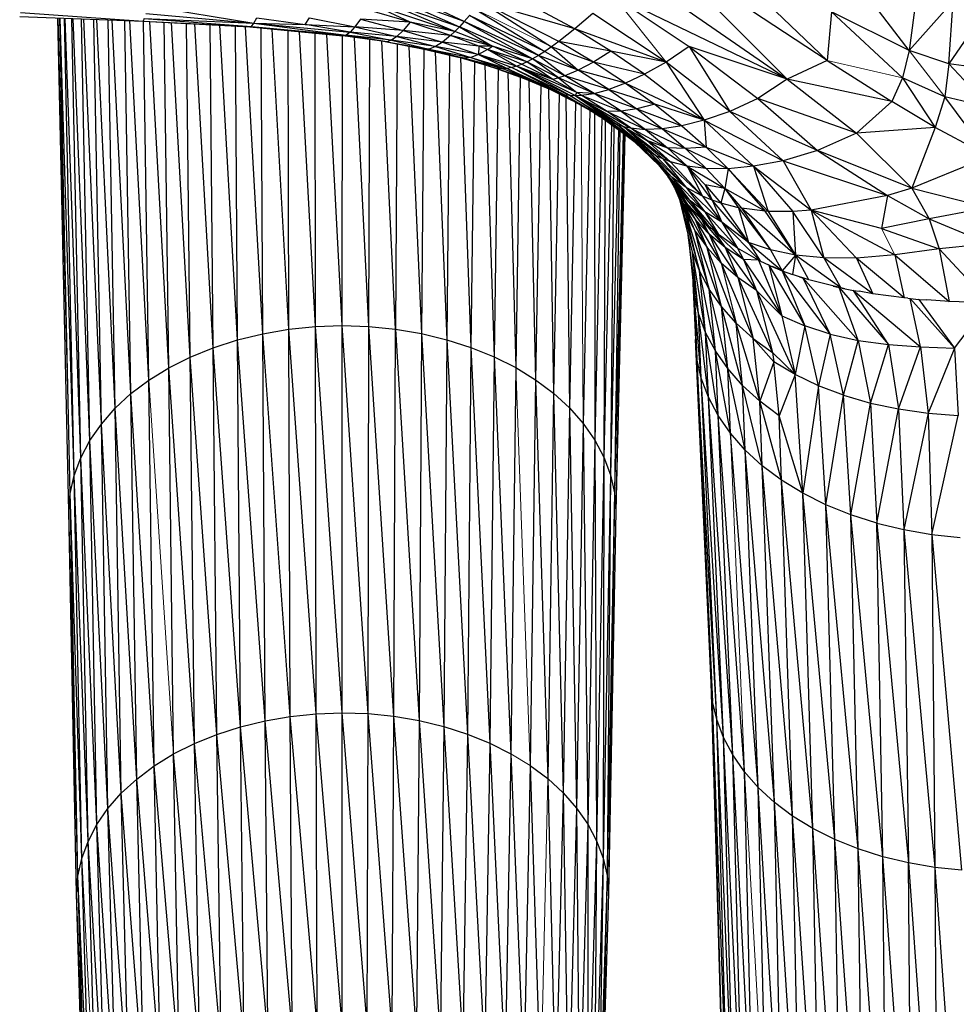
# Paper-space layout '_Back' of a CAD drawing. Header units: millimetres. Extents: x -1300 to 0, y 0 to 650.
# Tile 28 of 94: x -1013 to -961, y 462 to 516. Entities that reach past the tile are written whole.
import ezdxf

# ---------------------------------------------------------------- set-up
doc = ezdxf.new("R2010")
doc.units = ezdxf.units.MM

psp = doc.layouts.new('_Back')

# ---------------------------------------------------------------- linework, layer by layer
at = {"color": 7, "linetype": 'Continuous', "lineweight": 25}
for p, q in [((-976.389, 521.634), (-968.243, 513.867)), ((-968.243, 513.867), (-977.663, 520.059)), ((-977.663, 520.059), (-970.464, 512.827)), ((-963.729, 514.424), (-967.279, 519.081)), ((-978.903, 518.675), (-970.464, 512.827)), ((-988.286, 516.021), (-993.074, 517.739)), ((-993.074, 517.739), (-988.557, 515.731)), ((-988.286, 516.021), (-992.841, 518.157)), ((-982.184, 515.612), (-986.61, 517.998)), ((-993.288, 517.355), (-988.557, 515.731)), ((-988.81, 515.473), (-993.288, 517.355)), ((-982.184, 515.612), (-987.355, 517.097)), ((-987.355, 517.097), (-983.463, 514.625)), ((-983.064, 514.917), (-987.355, 517.097)), ((-970.464, 512.827), (-980.085, 517.48)), ((-980.085, 517.48), (-975.863, 514.639)), ((-963.299, 517.577), (-963.729, 514.424)), ((-961.297, 517.135), (-963.729, 514.424)), ((-961.526, 513.677), (-961.297, 517.135)), ((-1005.745, 516.881), (-999.903, 515.917)), ((-991.271, 515.987), (-993.675, 516.686)), ((-993.488, 517.004), (-988.81, 515.473)), ((-991.271, 515.987), (-993.488, 517.004)), ((-987.688, 516.703), (-983.836, 514.367)), ((-968.014, 516.55), (-968.243, 513.867)), ((-963.729, 514.424), (-968.014, 516.55)), ((-968.014, 516.55), (-964.088, 512.908)), ((-959.291, 516.975), (-961.526, 513.677)), ((-1012.831, 516.299), (-1006.019, 516.045)), ((-1012.786, 516.508), (-1006.019, 516.045)), ((-1010.11, 488.953), (-1010.716, 516.194)), ((-1010.036, 489.957), (-1010.614, 516.192)), ((-1009.815, 490.952), (-1010.596, 516.191)), ((-1009.815, 490.952), (-1010.359, 516.185)), ((-1009.452, 491.929), (-1010.316, 516.184)), ((-1009.452, 491.929), (-1009.959, 516.174)), ((-1008.952, 492.878), (-1009.88, 516.172)), ((-1008.952, 492.878), (-1009.419, 516.159)), ((-1008.322, 493.79), (-1009.297, 516.156)), ((-1008.322, 493.79), (-1008.746, 516.141)), ((-1007.566, 494.657), (-1008.575, 516.136)), ((-1007.566, 494.657), (-1007.947, 516.117)), ((-1006.691, 495.468), (-1007.72, 516.108)), ((-1006.691, 495.468), (-1007.027, 516.082)), ((-1005.701, 496.215), (-1006.742, 516.072)), ((-1005.952, 516.175), (-1006.019, 516.045)), ((-1006.019, 516.045), (-1000.033, 515.748)), ((-1006.019, 516.045), (-1000.128, 515.718)), ((-1005.701, 496.215), (-1005.994, 516.043)), ((-1005.952, 516.175), (-999.903, 515.917)), ((-1005.952, 516.175), (-1000.033, 515.748)), ((-1005.86, 516.454), (-999.903, 515.917)), ((-1004.605, 496.889), (-1005.647, 516.024)), ((-999.903, 515.917), (-999.739, 516.225)), ((-999.739, 516.225), (-997.062, 515.844)), ((-997.062, 515.844), (-996.833, 516.214)), ((-996.833, 516.214), (-994.325, 515.723)), ((-994.02, 516.142), (-994.325, 515.723)), ((-991.271, 515.987), (-994.02, 516.142)), ((-994.02, 516.142), (-991.664, 515.53)), ((-991.271, 515.987), (-991.664, 515.53)), ((-988.81, 515.473), (-991.271, 515.987)), ((-989.05, 515.246), (-991.271, 515.987)), ((-988.286, 516.021), (-988.557, 515.731)), ((-987.998, 516.345), (-988.286, 516.021)), ((-984.187, 514.143), (-988.286, 516.021)), ((-984.517, 513.95), (-988.286, 516.021)), ((-983.836, 514.367), (-987.998, 516.345)), ((-984.187, 514.143), (-987.998, 516.345)), ((-981.186, 516.462), (-982.184, 515.612)), ((-977.143, 513.774), (-981.186, 516.462)), ((-1004.605, 496.889), (-1004.854, 515.98)), ((-1003.414, 497.486), (-1004.446, 515.958)), ((-1003.414, 497.486), (-1003.62, 515.912)), ((-1002.141, 498.002), (-1003.155, 515.886)), ((-1002.141, 498.002), (-1002.306, 515.839)), ((-1000.8, 498.433), (-1001.789, 515.81)), ((-1000.8, 498.433), (-1000.925, 515.762)), ((-999.405, 498.775), (-1000.364, 515.731)), ((-1000.128, 515.718), (-1000.033, 515.748)), ((-1000.128, 515.718), (-994.984, 515.219)), ((-1000.033, 515.748), (-999.903, 515.917)), ((-1000.033, 515.748), (-994.809, 515.26)), ((-1000.033, 515.748), (-994.984, 515.219)), ((-999.903, 515.917), (-997.062, 515.844)), ((-999.903, 515.917), (-994.589, 515.429)), ((-999.903, 515.917), (-994.809, 515.26)), ((-999.405, 498.775), (-999.491, 515.656)), ((-997.97, 499.025), (-998.892, 515.598)), ((-997.97, 499.025), (-998.017, 515.513)), ((-996.507, 499.178), (-997.389, 515.453)), ((-997.062, 515.844), (-994.325, 515.723)), ((-994.589, 515.429), (-997.062, 515.844)), ((-994.325, 515.723), (-994.589, 515.429)), ((-991.664, 515.53), (-994.325, 515.723)), ((-994.325, 515.723), (-992.011, 515.195)), ((-991.664, 515.53), (-992.011, 515.195)), ((-989.05, 515.246), (-991.664, 515.53)), ((-991.664, 515.53), (-989.492, 514.88)), ((-988.81, 515.473), (-989.05, 515.246)), ((-988.557, 515.731), (-988.81, 515.473)), ((-986.736, 514.648), (-988.81, 515.473)), ((-984.517, 513.95), (-988.557, 515.731)), ((-988.557, 515.731), (-986.736, 514.648)), ((-982.184, 515.612), (-983.064, 514.917)), ((-977.143, 513.774), (-982.184, 515.612)), ((-980.188, 514.374), (-982.184, 515.612)), ((-996.507, 499.178), (-996.518, 515.368)), ((-995.03, 499.23), (-995.87, 515.305)), ((-995.03, 499.23), (-995.006, 515.222)), ((-994.809, 515.26), (-994.984, 515.219)), ((-992.562, 514.887), (-994.984, 515.219)), ((-994.589, 515.429), (-994.809, 515.26)), ((-992.312, 514.98), (-994.809, 515.26)), ((-992.562, 514.887), (-994.809, 515.26)), ((-992.011, 515.195), (-994.589, 515.429)), ((-994.589, 515.429), (-992.312, 514.98)), ((-993.554, 499.18), (-994.349, 515.132)), ((-993.554, 499.18), (-993.494, 515.015)), ((-992.09, 499.03), (-992.838, 514.925)), ((-990.502, 514.483), (-992.742, 514.912)), ((-992.312, 514.98), (-992.562, 514.887)), ((-992.011, 515.195), (-992.312, 514.98)), ((-989.883, 514.631), (-992.312, 514.98)), ((-992.312, 514.98), (-990.22, 514.499)), ((-989.492, 514.88), (-992.011, 515.195)), ((-992.011, 515.195), (-989.883, 514.631)), ((-989.05, 515.246), (-989.492, 514.88)), ((-986.736, 514.648), (-989.05, 515.246)), ((-987.49, 514.663), (-989.05, 515.246)), ((-983.064, 514.917), (-983.463, 514.625)), ((-980.188, 514.374), (-983.064, 514.917)), ((-981.15, 513.781), (-983.064, 514.917)), ((-992.562, 514.887), (-990.22, 514.499)), ((-992.562, 514.887), (-990.502, 514.483)), ((-991.997, 514.769), (-992.09, 499.03)), ((-991.348, 514.645), (-990.654, 498.783)), ((-990.527, 514.488), (-990.654, 498.783)), ((-990.22, 514.499), (-990.502, 514.483)), ((-988.306, 513.986), (-990.502, 514.483)), ((-990.502, 514.483), (-988.62, 514.049)), ((-989.883, 514.631), (-990.22, 514.499)), ((-990.22, 514.499), (-987.93, 514.034)), ((-990.22, 514.499), (-988.306, 513.986)), ((-989.492, 514.88), (-989.883, 514.631)), ((-987.494, 514.194), (-989.883, 514.631)), ((-989.883, 514.631), (-987.93, 514.034)), ((-987.49, 514.663), (-989.492, 514.88)), ((-989.492, 514.88), (-987.494, 514.194)), ((-987.49, 514.663), (-987.494, 514.194)), ((-987.003, 514.468), (-987.494, 514.194)), ((-986.736, 514.648), (-987.49, 514.663)), ((-987.003, 514.468), (-987.49, 514.663)), ((-987.003, 514.468), (-986.736, 514.648)), ((-984.828, 513.789), (-987.003, 514.468)), ((-985.401, 513.552), (-987.003, 514.468)), ((-985.122, 513.656), (-987.003, 514.468)), ((-984.517, 513.95), (-986.736, 514.648)), ((-984.828, 513.789), (-986.736, 514.648)), ((-983.836, 514.367), (-984.187, 514.143)), ((-983.463, 514.625), (-983.836, 514.367)), ((-983.836, 514.367), (-981.994, 513.33)), ((-981.15, 513.781), (-983.463, 514.625)), ((-983.463, 514.625), (-981.994, 513.33)), ((-980.188, 514.374), (-981.15, 513.781)), ((-977.143, 513.774), (-980.188, 514.374)), ((-978.332, 513.117), (-980.188, 514.374)), ((-975.863, 514.639), (-977.143, 513.774)), ((-970.464, 512.827), (-975.863, 514.639)), ((-975.863, 514.639), (-973.629, 511.047)), ((-975.863, 514.639), (-972.074, 511.766)), ((-963.729, 514.424), (-964.088, 512.908)), ((-961.526, 513.677), (-963.729, 514.424)), ((-989.896, 514.343), (-989.257, 498.443)), ((-989.098, 514.159), (-989.257, 498.443)), ((-988.306, 513.986), (-988.62, 514.049)), ((-986.56, 513.442), (-988.62, 514.049)), ((-988.494, 514.012), (-987.915, 498.015)), ((-987.93, 514.034), (-988.306, 513.986)), ((-986.145, 513.405), (-988.306, 513.986)), ((-988.306, 513.986), (-986.56, 513.442)), ((-987.494, 514.194), (-987.93, 514.034)), ((-987.93, 514.034), (-985.912, 513.427)), ((-987.93, 514.034), (-986.145, 513.405)), ((-985.401, 513.552), (-987.494, 514.194)), ((-987.494, 514.194), (-985.912, 513.427)), ((-987.494, 514.194), (-985.664, 513.476)), ((-984.828, 513.789), (-984.517, 513.95)), ((-984.187, 514.143), (-984.517, 513.95)), ((-982.738, 513.012), (-984.517, 513.95)), ((-983.078, 512.899), (-984.517, 513.95)), ((-981.994, 513.33), (-984.187, 514.143)), ((-982.738, 513.012), (-984.187, 514.143)), ((-968.243, 513.867), (-970.464, 512.827)), ((-968.243, 513.867), (-964.675, 511.592)), ((-987.724, 513.785), (-987.915, 498.015)), ((-987.154, 513.617), (-986.641, 497.501)), ((-986.418, 513.391), (-986.641, 497.501)), ((-986.145, 513.405), (-986.56, 513.442)), ((-984.518, 512.746), (-986.56, 513.442)), ((-986.56, 513.442), (-984.972, 512.868)), ((-985.912, 513.427), (-986.145, 513.405)), ((-984.518, 512.746), (-986.145, 513.405)), ((-985.664, 513.476), (-985.912, 513.427)), ((-985.912, 513.427), (-982.766, 511.992)), ((-985.912, 513.427), (-984.518, 512.746)), ((-985.401, 513.552), (-985.664, 513.476)), ((-985.664, 513.476), (-982.472, 511.951)), ((-985.664, 513.476), (-982.766, 511.992)), ((-985.401, 513.552), (-985.122, 513.656)), ((-983.4, 512.814), (-985.401, 513.552)), ((-982.472, 511.951), (-985.401, 513.552)), ((-982.079, 512.092), (-985.401, 513.552)), ((-982.159, 511.935), (-985.401, 513.552)), ((-985.122, 513.656), (-984.828, 513.789)), ((-983.4, 512.814), (-985.122, 513.656)), ((-983.078, 512.899), (-984.828, 513.789)), ((-983.4, 512.814), (-984.828, 513.789)), ((-981.994, 513.33), (-982.738, 513.012)), ((-981.15, 513.781), (-981.994, 513.33)), ((-979.383, 512.622), (-981.994, 513.33)), ((-980.303, 512.27), (-981.994, 513.33)), ((-978.332, 513.117), (-981.15, 513.781)), ((-979.383, 512.622), (-981.15, 513.781)), ((-977.143, 513.774), (-978.332, 513.117)), ((-973.629, 511.047), (-977.143, 513.774)), ((-977.143, 513.774), (-975.042, 510.569)), ((-961.526, 513.677), (-961.756, 511.858)), ((-959.299, 513.378), (-961.526, 513.677)), ((-959.304, 511.281), (-961.526, 513.677)), ((-985.889, 513.2), (-985.447, 496.906)), ((-985.194, 512.948), (-985.447, 496.906)), ((-984.518, 512.746), (-984.972, 512.868)), ((-983.041, 512.058), (-984.972, 512.868)), ((-984.972, 512.868), (-983.533, 512.264)), ((-984.714, 512.76), (-984.348, 496.234)), ((-984.518, 512.746), (-982.766, 511.992)), ((-983.041, 512.058), (-984.518, 512.746)), ((-983.078, 512.899), (-983.4, 512.814)), ((-982.079, 512.092), (-983.4, 512.814)), ((-982.738, 513.012), (-983.078, 512.899)), ((-981.111, 512.049), (-983.078, 512.899)), ((-983.078, 512.899), (-982.079, 512.092)), ((-980.303, 512.27), (-982.738, 513.012)), ((-981.111, 512.049), (-982.738, 513.012)), ((-978.332, 513.117), (-979.383, 512.622)), ((-978.332, 513.117), (-975.042, 510.569)), ((-970.464, 512.827), (-972.074, 511.766)), ((-964.675, 511.592), (-970.464, 512.827)), ((-970.464, 512.827), (-966.636, 509.86)), ((-964.088, 512.908), (-964.675, 511.592)), ((-961.756, 511.858), (-964.088, 512.908)), ((-964.088, 512.908), (-962.28, 510.161)), ((-984.065, 512.487), (-984.348, 496.234)), ((-983.641, 512.309), (-983.356, 495.488)), ((-983.041, 512.058), (-983.533, 512.264)), ((-983.533, 512.264), (-982.324, 511.655)), ((-981.111, 512.049), (-980.303, 512.27)), ((-979.383, 512.622), (-980.303, 512.27)), ((-980.303, 512.27), (-977.76, 511.446)), ((-980.303, 512.27), (-978.755, 511.19)), ((-979.383, 512.622), (-975.042, 510.569)), ((-979.383, 512.622), (-977.76, 511.446)), ((-983.044, 512.018), (-983.356, 495.488)), ((-982.766, 511.992), (-983.041, 512.058)), ((-980.185, 510.452), (-983.041, 512.058)), ((-982.766, 511.992), (-982.472, 511.951)), ((-982.766, 511.992), (-980.185, 510.452)), ((-982.677, 511.833), (-982.478, 494.679)), ((-982.472, 511.951), (-982.159, 511.935)), ((-982.472, 511.951), (-979.847, 510.325)), ((-980.185, 510.452), (-982.472, 511.951)), ((-982.079, 512.092), (-982.159, 511.935)), ((-982.159, 511.935), (-981.828, 511.946)), ((-982.159, 511.935), (-980.4, 511.054)), ((-982.159, 511.935), (-979.107, 510.143)), ((-982.159, 511.935), (-979.847, 510.325)), ((-982.159, 511.935), (-979.487, 510.222)), ((-981.111, 512.049), (-982.079, 512.092)), ((-981.828, 511.946), (-982.079, 512.092)), ((-981.828, 511.946), (-981.111, 512.049)), ((-981.828, 511.946), (-979.627, 511.064)), ((-980.4, 511.054), (-981.828, 511.946)), ((-978.755, 511.19), (-981.111, 512.049)), ((-979.627, 511.064), (-981.111, 512.049)), ((-972.074, 511.766), (-973.629, 511.047)), ((-966.636, 509.86), (-972.074, 511.766)), ((-972.074, 511.766), (-968.786, 508.898)), ((-961.756, 511.858), (-962.28, 510.161)), ((-959.304, 511.281), (-961.756, 511.858)), ((-959.309, 508.558), (-961.756, 511.858)), ((-982.138, 511.55), (-982.478, 494.679)), ((-981.352, 511.106), (-981.719, 493.814)), ((-980.796, 510.776), (-981.407, 511.139)), ((-978.755, 511.19), (-979.627, 511.064)), ((-977.76, 511.446), (-978.755, 511.19)), ((-978.755, 511.19), (-976.277, 510.261)), ((-978.755, 511.19), (-977.347, 510.097)), ((-975.042, 510.569), (-977.76, 511.446)), ((-977.76, 511.446), (-976.277, 510.261)), ((-964.675, 511.592), (-966.636, 509.86)), ((-962.28, 510.161), (-964.675, 511.592)), ((-981.119, 510.977), (-980.796, 510.776)), ((-981.103, 510.959), (-981.085, 492.902)), ((-980.691, 510.699), (-981.085, 492.902)), ((-981.023, 510.923), (-980.502, 510.603)), ((-980.502, 510.603), (-980.796, 510.776)), ((-978.785, 509.301), (-980.796, 510.776)), ((-980.502, 510.56), (-980.582, 491.954)), ((-980.185, 510.452), (-980.502, 510.603)), ((-980.502, 510.603), (-978.456, 509.053)), ((-980.502, 510.603), (-978.785, 509.301)), ((-979.627, 511.064), (-980.4, 511.054)), ((-980.4, 511.054), (-978.281, 510.063)), ((-979.107, 510.143), (-980.4, 511.054)), ((-979.627, 511.064), (-977.347, 510.097)), ((-979.627, 511.064), (-978.281, 510.063)), ((-975.042, 510.569), (-976.277, 510.261)), ((-973.629, 511.047), (-975.042, 510.569)), ((-975.042, 510.569), (-970.685, 508.331)), ((-975.042, 510.569), (-974.93, 509.072)), ((-975.042, 510.569), (-972.315, 508.022)), ((-968.786, 508.898), (-973.629, 511.047)), ((-973.629, 511.047), (-970.685, 508.331)), ((-980.162, 510.311), (-980.582, 491.954)), ((-980.03, 510.214), (-980.215, 490.978)), ((-979.77, 510.023), (-980.215, 490.978)), ((-979.847, 510.325), (-980.185, 510.452)), ((-978.102, 508.826), (-980.185, 510.452)), ((-980.185, 510.452), (-978.456, 509.053)), ((-979.847, 510.325), (-979.487, 510.222)), ((-977.724, 508.62), (-979.847, 510.325)), ((-979.847, 510.325), (-978.102, 508.826)), ((-979.487, 510.222), (-979.107, 510.143)), ((-979.487, 510.222), (-978.233, 509.458)), ((-977.724, 508.62), (-979.487, 510.222)), ((-977.321, 508.437), (-979.487, 510.222)), ((-979.487, 510.222), (-976.896, 508.276)), ((-979.107, 510.143), (-978.281, 510.063)), ((-979.107, 510.143), (-977.065, 509.05)), ((-978.233, 509.458), (-979.107, 510.143)), ((-977.347, 510.097), (-978.281, 510.063)), ((-978.281, 510.063), (-976.072, 508.997)), ((-978.281, 510.063), (-977.065, 509.05)), ((-976.277, 510.261), (-977.347, 510.097)), ((-977.347, 510.097), (-974.93, 509.072)), ((-977.347, 510.097), (-976.072, 508.997)), ((-976.277, 510.261), (-974.93, 509.072)), ((-962.28, 510.161), (-966.636, 509.86)), ((-962.28, 510.161), (-963.571, 506.814)), ((-959.309, 508.558), (-962.28, 510.161)), ((-979.692, 509.966), (-979.99, 489.984)), ((-979.52, 509.84), (-979.99, 489.984)), ((-979.491, 509.819), (-979.912, 488.98)), ((-979.419, 509.766), (-979.912, 488.98)), ((-978.233, 509.458), (-977.065, 509.05)), ((-975.972, 508.029), (-978.233, 509.458)), ((-976.896, 508.276), (-978.233, 509.458)), ((-966.636, 509.86), (-968.786, 508.898)), ((-966.636, 509.86), (-963.571, 506.814)), ((-978.892, 509.379), (-977.524, 508.065)), ((-978.456, 509.053), (-978.785, 509.301)), ((-976.834, 507.423), (-978.785, 509.301)), ((-978.785, 509.301), (-977.524, 508.065)), ((-978.102, 508.826), (-978.456, 509.053)), ((-978.456, 509.053), (-976.834, 507.423)), ((-976.072, 508.997), (-977.065, 509.05)), ((-977.065, 509.05), (-974.923, 507.894)), ((-977.065, 509.05), (-975.972, 508.029)), ((-974.93, 509.072), (-976.072, 508.997)), ((-976.072, 508.997), (-973.715, 507.886)), ((-976.072, 508.997), (-974.923, 507.894)), ((-974.93, 509.072), (-972.315, 508.022)), ((-974.93, 509.072), (-973.715, 507.886)), ((-977.724, 508.62), (-978.102, 508.826)), ((-976.035, 506.857), (-978.102, 508.826)), ((-978.102, 508.826), (-976.834, 507.423)), ((-977.321, 508.437), (-977.724, 508.62)), ((-977.724, 508.62), (-976.035, 506.857)), ((-976.896, 508.276), (-977.321, 508.437)), ((-975.133, 506.375), (-977.321, 508.437)), ((-977.321, 508.437), (-976.035, 506.857)), ((-968.786, 508.898), (-970.685, 508.331)), ((-963.571, 506.814), (-968.786, 508.898)), ((-968.786, 508.898), (-964.917, 506.404)), ((-959.309, 508.558), (-963.571, 506.814)), ((-977.561, 508.1), (-976.576, 506.867)), ((-976.834, 507.423), (-977.524, 508.065)), ((-977.524, 508.065), (-975.851, 506.148)), ((-977.524, 508.065), (-976.576, 506.867)), ((-975.972, 508.029), (-976.896, 508.276)), ((-976.896, 508.276), (-975.133, 506.375)), ((-974.923, 507.894), (-975.972, 508.029)), ((-975.972, 508.029), (-973.895, 506.794)), ((-975.972, 508.029), (-975.133, 506.375)), ((-974.605, 506.153), (-975.972, 508.029)), ((-975.972, 508.029), (-974.994, 507.006)), ((-973.715, 507.886), (-974.923, 507.894)), ((-974.923, 507.894), (-973.895, 506.794)), ((-973.715, 507.886), (-973.895, 506.794)), ((-972.315, 508.022), (-973.715, 507.886)), ((-971.498, 505.535), (-973.715, 507.886)), ((-973.715, 507.886), (-971.669, 505.545)), ((-970.685, 508.331), (-972.315, 508.022)), ((-972.315, 508.022), (-969.13, 505.594)), ((-972.315, 508.022), (-971.498, 505.535)), ((-972.315, 508.022), (-970.149, 505.528)), ((-970.685, 508.331), (-964.917, 506.404)), ((-970.685, 508.331), (-969.13, 505.594)), ((-977.04, 507.448), (-976.006, 505.969)), ((-976.035, 506.857), (-976.834, 507.423)), ((-976.834, 507.423), (-975.011, 505.501)), ((-976.834, 507.423), (-975.851, 506.148)), ((-976.159, 505.936), (-976.913, 507.267)), ((-976.829, 507.146), (-975.521, 505.073)), ((-976.059, 505.397), (-976.633, 506.772)), ((-975.851, 506.148), (-976.576, 506.867)), ((-976.576, 506.867), (-974.805, 504.721)), ((-976.576, 506.867), (-976.006, 505.969)), ((-975.133, 506.375), (-976.035, 506.857)), ((-974.063, 504.934), (-976.035, 506.857)), ((-976.035, 506.857), (-975.011, 505.501)), ((-974.994, 507.006), (-974.605, 506.153)), ((-973.895, 506.794), (-974.994, 507.006)), ((-974.994, 507.006), (-974.125, 505.985)), ((-973.895, 506.794), (-974.125, 505.985)), ((-971.669, 505.545), (-973.895, 506.794)), ((-973.895, 506.794), (-973.14, 505.733)), ((-973.895, 506.794), (-972.983, 505.703)), ((-963.571, 506.814), (-964.917, 506.404)), ((-963.571, 506.814), (-959.315, 505.736)), ((-963.571, 506.814), (-962.622, 505.129)), ((-975.538, 504.44), (-976.61, 506.732)), ((-974.605, 506.153), (-975.133, 506.375)), ((-975.133, 506.375), (-974.063, 504.934)), ((-964.917, 506.404), (-969.13, 505.594)), ((-964.917, 506.404), (-965.258, 504.583)), ((-964.917, 506.404), (-962.622, 505.129)), ((-975.693, 503.289), (-976.391, 506.193)), ((-976.371, 506.146), (-975.301, 502.25)), ((-976.159, 505.936), (-975.521, 505.073)), ((-974.881, 503.53), (-976.159, 505.936)), ((-975.538, 504.44), (-976.159, 505.936)), ((-976.008, 505.972), (-976.006, 505.969)), ((-974.805, 504.721), (-976.006, 505.969)), ((-976.006, 505.969), (-976.006, 505.969)), ((-976.006, 505.969), (-974.757, 504.269)), ((-975.521, 505.073), (-976.006, 505.969)), ((-976.006, 505.969), (-976.006, 505.969)), ((-976.005, 505.968), (-975.176, 505.068)), ((-975.011, 505.501), (-975.851, 506.148)), ((-975.851, 506.148), (-974.246, 504.251)), ((-975.851, 506.148), (-974.805, 504.721)), ((-974.125, 505.985), (-974.605, 506.153)), ((-972.597, 503.815), (-974.605, 506.153)), ((-974.605, 506.153), (-974.063, 504.934)), ((-973.14, 505.733), (-974.125, 505.985)), ((-974.125, 505.985), (-972.597, 503.815)), ((-972.983, 505.703), (-973.14, 505.733)), ((-973.14, 505.733), (-971.385, 503.408)), ((-973.14, 505.733), (-972.597, 503.815)), ((-971.669, 505.545), (-972.983, 505.703)), ((-970.007, 503.119), (-972.983, 505.703)), ((-972.983, 505.703), (-971.385, 503.408)), ((-959.315, 505.736), (-962.622, 505.129)), ((-976.059, 505.397), (-975.538, 504.44)), ((-976.059, 505.397), (-974.763, 501.244)), ((-975.301, 502.25), (-976.059, 505.397)), ((-974.063, 504.934), (-975.011, 505.501)), ((-975.011, 505.501), (-973.201, 503.506)), ((-975.011, 505.501), (-974.246, 504.251)), ((-971.498, 505.535), (-971.669, 505.545)), ((-970.007, 503.119), (-971.669, 505.545)), ((-970.149, 505.528), (-971.498, 505.535)), ((-971.498, 505.535), (-970.007, 503.119)), ((-969.13, 505.594), (-970.149, 505.528)), ((-968.433, 502.963), (-970.149, 505.528)), ((-970.149, 505.528), (-970.007, 503.119)), ((-965.258, 504.583), (-969.13, 505.594)), ((-969.13, 505.594), (-968.433, 502.963)), ((-969.13, 505.594), (-964.52, 503.128)), ((-969.13, 505.594), (-966.625, 502.957)), ((-962.622, 505.129), (-965.258, 504.583)), ((-962.622, 505.129), (-959.318, 503.742)), ((-962.622, 505.129), (-962.064, 503.468)), ((-975.521, 505.073), (-974.757, 504.269)), ((-975.521, 505.073), (-974.095, 502.676)), ((-974.881, 503.53), (-975.521, 505.073)), ((-975.176, 505.068), (-974.887, 504.806)), ((-975.176, 505.068), (-973.874, 503.532)), ((-974.757, 504.269), (-975.176, 505.068)), ((-975.057, 504.983), (-975.176, 505.068)), ((-974.246, 504.251), (-974.805, 504.721)), ((-974.625, 504.57), (-974.51, 504.466)), ((-972.597, 503.815), (-974.063, 504.934)), ((-974.063, 504.934), (-971.957, 502.799)), ((-974.063, 504.934), (-973.201, 503.506)), ((-965.258, 504.583), (-962.064, 503.468)), ((-975.923, 504.246), (-975.597, 500.971)), ((-975.355, 499.9), (-975.917, 504.218)), ((-975.538, 504.44), (-974.881, 503.53)), ((-974.086, 500.279), (-975.538, 504.44)), ((-974.763, 501.244), (-975.538, 504.44)), ((-973.874, 503.532), (-974.757, 504.269)), ((-974.757, 504.269), (-973.185, 501.886)), ((-974.757, 504.269), (-974.095, 502.676)), ((-974.443, 504.417), (-974.51, 504.466)), ((-974.51, 504.466), (-972.875, 502.872)), ((-974.51, 504.466), (-973.874, 503.532)), ((-974.471, 504.44), (-974.51, 504.466)), ((-973.201, 503.506), (-974.246, 504.251)), ((-974.881, 503.53), (-974.095, 502.676)), ((-973.274, 499.366), (-974.881, 503.53)), ((-974.086, 500.279), (-974.881, 503.53)), ((-972.875, 502.872), (-973.874, 503.532)), ((-973.874, 503.532), (-972.157, 501.17)), ((-973.874, 503.532), (-973.185, 501.886)), ((-972.04, 502.841), (-973.201, 503.506)), ((-973.201, 503.506), (-972.875, 502.872)), ((-971.385, 503.408), (-972.597, 503.815)), ((-972.597, 503.815), (-970.737, 502.256)), ((-972.597, 503.815), (-971.957, 502.799)), ((-959.318, 503.742), (-962.064, 503.468)), ((-975.301, 502.25), (-975.693, 503.289)), ((-974.96, 498.849), (-975.693, 503.289)), ((-975.355, 499.9), (-975.693, 503.289)), ((-970.007, 503.119), (-971.385, 503.408)), ((-971.385, 503.408), (-970.737, 502.256)), ((-970.007, 503.119), (-970.737, 502.256)), ((-970.007, 503.119), (-970.17, 502.045)), ((-968.433, 502.963), (-970.007, 503.119)), ((-967.502, 501.305), (-970.007, 503.119)), ((-969.26, 501.75), (-970.007, 503.119)), ((-966.625, 502.957), (-968.433, 502.963)), ((-965.72, 500.978), (-968.433, 502.963)), ((-968.433, 502.963), (-967.502, 501.305)), ((-964.52, 503.128), (-966.625, 502.957)), ((-963.998, 500.752), (-966.625, 502.957)), ((-966.625, 502.957), (-965.72, 500.978)), ((-962.064, 503.468), (-964.52, 503.128)), ((-964.52, 503.128), (-961.518, 500.552)), ((-964.52, 503.128), (-963.998, 500.752)), ((-962.064, 503.468), (-959.323, 500.495)), ((-962.064, 503.468), (-961.518, 500.552)), ((-973.185, 501.886), (-974.095, 502.676)), ((-974.095, 502.676), (-972.335, 498.515)), ((-974.095, 502.676), (-973.274, 499.366)), ((-972.04, 502.841), (-972.875, 502.872)), ((-972.875, 502.872), (-970.754, 499.772)), ((-972.875, 502.872), (-972.157, 501.17)), ((-972.04, 502.841), (-972.098, 502.879)), ((-972.04, 502.841), (-972.077, 502.867)), ((-972.064, 502.859), (-972.04, 502.841)), ((-972.055, 502.854), (-972.04, 502.841)), ((-972.053, 502.853), (-972.04, 502.841)), ((-971.98, 502.812), (-972.04, 502.841)), ((-972.04, 502.841), (-970.754, 499.772)), ((-971.957, 502.799), (-971.98, 502.812)), ((-971.903, 502.774), (-971.957, 502.799)), ((-971.471, 502.567), (-971.903, 502.774)), ((-971.505, 502.597), (-971.471, 502.567)), ((-971.497, 502.594), (-971.471, 502.567)), ((-971.494, 502.593), (-971.471, 502.567)), ((-971.49, 502.591), (-971.471, 502.567)), ((-971.488, 502.59), (-971.471, 502.567)), ((-971.484, 502.588), (-971.471, 502.567)), ((-971.471, 502.567), (-971.483, 502.588)), ((-971.471, 502.567), (-970.736, 502.256)), ((-971.471, 502.567), (-969.481, 499.212)), ((-971.471, 502.567), (-970.754, 499.772)), ((-970.737, 502.256), (-971.276, 502.496)), ((-974.763, 501.244), (-975.301, 502.25)), ((-974.418, 497.828), (-975.301, 502.25)), ((-974.96, 498.849), (-975.301, 502.25)), ((-972.157, 501.17), (-973.185, 501.886)), ((-973.185, 501.886), (-971.274, 497.734)), ((-973.185, 501.886), (-972.335, 498.515)), ((-970.737, 502.256), (-970.17, 502.045)), ((-970.736, 502.256), (-970.733, 502.255)), ((-970.736, 502.256), (-968.079, 498.754)), ((-970.736, 502.256), (-969.481, 499.212)), ((-970.736, 502.256), (-970.736, 502.256)), ((-969.26, 501.75), (-970.17, 502.045)), ((-969.775, 501.917), (-969.577, 501.847)), ((-969.582, 501.855), (-969.577, 501.847)), ((-969.577, 501.847), (-969.482, 501.822)), ((-969.577, 501.847), (-966.543, 498.407)), ((-968.079, 498.754), (-969.577, 501.847)), ((-975.661, 501.612), (-975.523, 498.462)), ((-975.44, 497.386), (-975.654, 501.542)), ((-967.502, 501.305), (-969.26, 501.75)), ((-967.92, 501.411), (-967.591, 501.325)), ((-967.595, 501.329), (-967.591, 501.325)), ((-967.591, 501.325), (-967.526, 501.311)), ((-967.591, 501.325), (-964.871, 498.175)), ((-966.543, 498.407), (-967.591, 501.325)), ((-967.274, 501.263), (-967.502, 501.305)), ((-975.355, 499.9), (-975.597, 500.971)), ((-975.199, 496.321), (-975.597, 500.971)), ((-975.597, 500.971), (-975.44, 497.386)), ((-974.086, 500.279), (-974.763, 501.244)), ((-973.736, 496.848), (-974.763, 501.244)), ((-974.418, 497.828), (-974.763, 501.244)), ((-970.754, 499.772), (-972.157, 501.17)), ((-972.157, 501.17), (-970.016, 496.524)), ((-972.157, 501.17), (-971.274, 497.734)), ((-967.442, 501.294), (-966.796, 501.163)), ((-966.809, 501.178), (-966.796, 501.163)), ((-966.796, 501.163), (-966.485, 501.118)), ((-966.796, 501.163), (-963.088, 498.044)), ((-964.871, 498.175), (-966.796, 501.163)), ((-965.72, 500.978), (-966.485, 501.118)), ((-963.998, 500.752), (-965.72, 500.978)), ((-973.274, 499.366), (-974.086, 500.279)), ((-972.918, 495.917), (-974.086, 500.279)), ((-973.736, 496.848), (-974.086, 500.279)), ((-963.8, 500.736), (-963.998, 500.752)), ((-963.8, 500.736), (-963.671, 500.717)), ((-963.68, 500.726), (-963.671, 500.717)), ((-963.671, 500.717), (-963.189, 500.671)), ((-963.671, 500.717), (-961.226, 497.988)), ((-963.088, 498.044), (-963.671, 500.717)), ((-963.208, 500.688), (-963.189, 500.671)), ((-963.189, 500.671), (-962.748, 500.651)), ((-963.189, 500.671), (-961.226, 497.988)), ((-961.518, 500.552), (-962.748, 500.651)), ((-959.323, 500.495), (-961.518, 500.552)), ((-961.226, 497.988), (-959.323, 500.495)), ((-974.96, 498.849), (-975.355, 499.9)), ((-974.806, 495.275), (-975.355, 499.9)), ((-975.199, 496.321), (-975.355, 499.9)), ((-970.754, 499.772), (-969.481, 499.212)), ((-970.754, 499.772), (-970.016, 496.524)), ((-997.97, 499.025), (-996.507, 499.178)), ((-996.507, 499.178), (-995.03, 499.23)), ((-996.466, 477.796), (-996.507, 499.178)), ((-995.03, 477.847), (-996.507, 499.178)), ((-995.03, 477.847), (-995.03, 499.23)), ((-993.594, 477.799), (-995.03, 499.23)), ((-995.03, 499.23), (-993.554, 499.18)), ((-993.594, 477.799), (-993.554, 499.18)), ((-992.17, 477.652), (-993.554, 499.18)), ((-993.554, 499.18), (-992.09, 499.03)), ((-972.335, 498.515), (-973.274, 499.366)), ((-971.972, 495.046), (-973.274, 499.366)), ((-972.918, 495.917), (-973.274, 499.366)), ((-969.481, 499.212), (-970.016, 496.524)), ((-968.079, 498.754), (-969.481, 499.212)), ((-968.729, 495.905), (-969.481, 499.212)), ((-1000.8, 498.433), (-999.405, 498.775)), ((-999.405, 498.775), (-997.97, 499.025)), ((-997.889, 477.647), (-999.405, 498.775)), ((-999.285, 477.404), (-999.405, 498.775)), ((-997.889, 477.647), (-997.97, 499.025)), ((-996.466, 477.796), (-997.97, 499.025)), ((-992.17, 477.652), (-992.09, 499.03)), ((-992.09, 499.03), (-990.773, 477.412)), ((-992.09, 499.03), (-990.654, 498.783)), ((-990.654, 498.783), (-990.773, 477.412)), ((-990.654, 498.783), (-989.415, 477.082)), ((-990.654, 498.783), (-989.257, 498.443)), ((-974.418, 497.828), (-974.96, 498.849)), ((-974.268, 494.259), (-974.96, 498.849)), ((-974.806, 495.275), (-974.96, 498.849)), ((-968.079, 498.754), (-968.729, 495.905)), ((-968.079, 498.754), (-966.543, 498.407)), ((-967.342, 495.378), (-968.079, 498.754)), ((-1002.141, 498.002), (-1000.8, 498.433)), ((-1000.642, 477.071), (-1000.8, 498.433)), ((-999.285, 477.404), (-1000.8, 498.433)), ((-989.257, 498.443), (-989.415, 477.082)), ((-989.257, 498.443), (-988.11, 476.665)), ((-989.257, 498.443), (-987.915, 498.015)), ((-975.44, 497.386), (-975.523, 498.462)), ((-975.523, 498.462), (-974.574, 478.474)), ((-974.652, 479.492), (-975.523, 498.462)), ((-972.335, 498.515), (-971.274, 497.734)), ((-971.195, 497.23), (-972.335, 498.515)), ((-971.972, 495.046), (-972.335, 498.515)), ((-967.342, 495.378), (-966.543, 498.407)), ((-966.543, 498.407), (-964.871, 498.175)), ((-966.543, 498.407), (-965.863, 494.948)), ((-965.863, 494.948), (-964.871, 498.175)), ((-964.871, 498.175), (-963.088, 498.044)), ((-964.871, 498.175), (-964.303, 494.621)), ((-964.303, 494.621), (-963.088, 498.044)), ((-963.088, 498.044), (-961.226, 497.988)), ((-963.088, 498.044), (-962.679, 494.393)), ((-1003.414, 497.486), (-1002.141, 498.002)), ((-1001.946, 476.652), (-1002.141, 498.002)), ((-1000.642, 477.071), (-1002.141, 498.002)), ((-987.915, 498.015), (-988.11, 476.665)), ((-987.915, 498.015), (-986.87, 476.166)), ((-987.915, 498.015), (-986.641, 497.501)), ((-986.641, 497.501), (-986.87, 476.166)), ((-986.641, 497.501), (-985.709, 475.587)), ((-986.641, 497.501), (-985.447, 496.906)), ((-973.736, 496.848), (-974.418, 497.828)), ((-973.589, 493.282), (-974.418, 497.828)), ((-974.268, 494.259), (-974.418, 497.828)), ((-971.274, 497.734), (-970.016, 496.524)), ((-971.274, 497.734), (-971.195, 497.23)), ((-961.226, 497.988), (-962.679, 494.393)), ((-961.226, 497.988), (-961.014, 494.26)), ((-1004.605, 496.889), (-1003.414, 497.486)), ((-1001.946, 476.652), (-1003.414, 497.486)), ((-1003.183, 476.15), (-1003.414, 497.486)), ((-975.199, 496.321), (-975.44, 497.386)), ((-974.346, 477.466), (-975.44, 497.386)), ((-975.44, 497.386), (-974.574, 478.474)), ((-971.195, 497.23), (-971.972, 495.046)), ((-970.016, 496.524), (-971.195, 497.23)), ((-970.903, 494.245), (-971.195, 497.23)), ((-1005.701, 496.215), (-1004.605, 496.889)), ((-1003.183, 476.15), (-1004.605, 496.889)), ((-1004.342, 475.57), (-1004.605, 496.889)), ((-985.447, 496.906), (-985.709, 475.587)), ((-985.447, 496.906), (-984.348, 496.234)), ((-972.918, 495.917), (-973.736, 496.848)), ((-972.776, 492.355), (-973.736, 496.848)), ((-973.589, 493.282), (-973.736, 496.848)), ((-970.016, 496.524), (-970.903, 494.245)), ((-968.729, 495.905), (-970.016, 496.524)), ((-969.595, 489.968), (-970.016, 496.524)), ((-1006.691, 495.468), (-1005.701, 496.215)), ((-1005.408, 474.914), (-1005.701, 496.215)), ((-984.348, 496.234), (-984.64, 474.933)), ((-984.348, 496.234), (-983.675, 474.208)), ((-984.348, 496.234), (-983.356, 495.488)), ((-974.806, 495.275), (-975.199, 496.321)), ((-973.974, 476.477), (-975.199, 496.321)), ((-974.346, 477.466), (-975.199, 496.321)), ((-971.972, 495.046), (-972.918, 495.917)), ((-971.835, 491.488), (-972.918, 495.917)), ((-972.776, 492.355), (-972.918, 495.917)), ((-968.729, 495.905), (-969.595, 489.968)), ((-967.342, 495.378), (-968.729, 495.905)), ((-968.317, 489.331), (-968.729, 495.905)), ((-1007.566, 494.657), (-1006.691, 495.468)), ((-1005.408, 474.914), (-1006.691, 495.468)), ((-1006.37, 474.187), (-1006.691, 495.468)), ((-983.356, 495.488), (-983.675, 474.208)), ((-983.356, 495.488), (-982.821, 473.421)), ((-983.356, 495.488), (-982.478, 494.679)), ((-968.317, 489.331), (-967.342, 495.378)), ((-967.342, 495.378), (-965.863, 494.948)), ((-966.951, 488.78), (-967.342, 495.378)), ((-974.268, 494.259), (-974.806, 495.275)), ((-973.464, 475.515), (-974.806, 495.275)), ((-973.974, 476.477), (-974.806, 495.275)), ((-970.903, 494.245), (-971.972, 495.046)), ((-970.772, 490.689), (-971.972, 495.046)), ((-971.835, 491.488), (-971.972, 495.046)), ((-966.951, 488.78), (-965.863, 494.948)), ((-965.863, 494.948), (-964.303, 494.621)), ((-965.863, 494.948), (-965.513, 488.321)), ((-1008.322, 493.79), (-1007.566, 494.657)), ((-1006.37, 474.187), (-1007.566, 494.657)), ((-1007.222, 473.398), (-1007.566, 494.657)), ((-982.478, 494.679), (-982.821, 473.421)), ((-982.478, 494.679), (-982.083, 472.579)), ((-982.478, 494.679), (-981.719, 493.814)), ((-973.589, 493.282), (-974.268, 494.259)), ((-972.821, 474.592), (-974.268, 494.259)), ((-973.464, 475.515), (-974.268, 494.259)), ((-969.595, 489.968), (-970.903, 494.245)), ((-970.772, 490.689), (-970.903, 494.245)), ((-965.513, 488.321), (-964.303, 494.621)), ((-964.303, 494.621), (-962.679, 494.393)), ((-964.303, 494.621), (-964.017, 487.957)), ((-962.679, 494.393), (-964.017, 487.957)), ((-962.679, 494.393), (-961.014, 494.26)), ((-962.679, 494.393), (-962.478, 487.692)), ((-962.478, 487.692), (-961.014, 494.26)), ((-1008.952, 492.878), (-1008.322, 493.79)), ((-1007.222, 473.398), (-1008.322, 493.79)), ((-1007.957, 472.555), (-1008.322, 493.79)), ((-981.719, 493.814), (-982.083, 472.579)), ((-981.719, 493.814), (-981.466, 471.693)), ((-981.719, 493.814), (-981.085, 492.902)), ((-972.776, 492.355), (-973.589, 493.282)), ((-972.052, 473.714), (-973.589, 493.282)), ((-1009.452, 491.929), (-1008.952, 492.878)), ((-1007.957, 472.555), (-1008.952, 492.878)), ((-1008.57, 471.668), (-1008.952, 492.878)), ((-981.085, 492.902), (-981.466, 471.693)), ((-981.085, 492.902), (-980.977, 470.771)), ((-981.085, 492.902), (-980.582, 491.954)), ((-971.835, 491.488), (-972.776, 492.355)), ((-971.162, 472.893), (-972.776, 492.355)), ((-972.052, 473.714), (-972.776, 492.355)), ((-1009.815, 490.952), (-1009.452, 491.929)), ((-1009.055, 470.745), (-1009.452, 491.929)), ((-1008.57, 471.668), (-1009.452, 491.929)), ((-980.582, 491.954), (-980.977, 470.771)), ((-980.582, 491.954), (-980.619, 469.822)), ((-980.582, 491.954), (-980.215, 490.978)), ((-980.215, 490.978), (-980.619, 469.822)), ((-980.215, 490.978), (-980.401, 468.855)), ((-980.215, 490.978), (-979.99, 489.984)), ((-970.772, 490.689), (-971.835, 491.488)), ((-970.156, 472.138), (-971.835, 491.488)), ((-971.162, 472.893), (-971.835, 491.488)), ((-1010.036, 489.957), (-1009.815, 490.952)), ((-1009.055, 470.745), (-1009.815, 490.952)), ((-1009.409, 469.795), (-1009.815, 490.952)), ((-969.595, 489.968), (-970.772, 490.689)), ((-969.042, 471.456), (-970.772, 490.689)), ((-970.156, 472.138), (-970.772, 490.689)), ((-1010.11, 488.953), (-1010.036, 489.957)), ((-1009.409, 469.795), (-1010.036, 489.957)), ((-1009.624, 468.827), (-1010.036, 489.957)), ((-979.99, 489.984), (-980.401, 468.855)), ((-979.99, 489.984), (-980.325, 467.878)), ((-979.99, 489.984), (-979.912, 488.98)), ((-968.317, 489.331), (-969.595, 489.968)), ((-967.832, 470.853), (-969.595, 489.968)), ((-969.042, 471.456), (-969.595, 489.968)), ((-1009.624, 468.827), (-1010.11, 488.953)), ((-1009.696, 467.851), (-1010.11, 488.953)), ((-979.912, 488.98), (-980.325, 467.878)), ((-966.951, 488.78), (-968.317, 489.331)), ((-966.54, 470.332), (-968.317, 489.331)), ((-967.832, 470.853), (-968.317, 489.331)), ((-965.513, 488.321), (-966.951, 488.78)), ((-965.179, 469.897), (-966.951, 488.78)), ((-966.54, 470.332), (-966.951, 488.78)), ((-965.513, 488.321), (-964.017, 487.957)), ((-965.513, 488.321), (-963.764, 469.553)), ((-965.179, 469.897), (-965.513, 488.321)), ((-964.017, 487.957), (-962.478, 487.692)), ((-964.017, 487.957), (-962.307, 469.302)), ((-964.017, 487.957), (-963.764, 469.553)), ((-962.478, 487.692), (-960.91, 487.53)), ((-962.478, 487.692), (-960.824, 469.15)), ((-962.478, 487.692), (-962.307, 469.302)), ((-974.574, 478.474), (-974.652, 479.492)), ((-973.967, 456.498), (-974.652, 479.492)), ((-974.652, 479.492), (-974.042, 457.475)), ((-974.346, 477.466), (-974.574, 478.474)), ((-973.748, 455.53), (-974.574, 478.474)), ((-973.967, 456.498), (-974.574, 478.474)), ((-1000.642, 477.071), (-999.285, 477.404)), ((-999.285, 477.404), (-997.889, 477.647)), ((-997.789, 460.423), (-999.285, 477.404)), ((-999.136, 460.188), (-999.285, 477.404)), ((-997.889, 477.647), (-996.466, 477.796)), ((-997.789, 460.423), (-997.889, 477.647)), ((-996.416, 460.566), (-997.889, 477.647)), ((-996.466, 477.796), (-995.03, 477.847)), ((-996.416, 460.566), (-996.466, 477.796)), ((-995.03, 460.616), (-996.466, 477.796)), ((-995.03, 460.616), (-995.03, 477.847)), ((-993.644, 460.569), (-995.03, 477.847)), ((-995.03, 477.847), (-993.594, 477.799)), ((-993.644, 460.569), (-993.594, 477.799)), ((-992.271, 460.428), (-993.594, 477.799)), ((-993.594, 477.799), (-992.17, 477.652)), ((-992.271, 460.428), (-992.17, 477.652)), ((-990.922, 460.197), (-992.17, 477.652)), ((-992.17, 477.652), (-990.773, 477.412)), ((-990.773, 477.412), (-990.922, 460.197)), ((-990.773, 477.412), (-989.612, 459.878)), ((-990.773, 477.412), (-989.415, 477.082)), ((-973.974, 476.477), (-974.346, 477.466)), ((-973.391, 454.58), (-974.346, 477.466)), ((-973.748, 455.53), (-974.346, 477.466)), ((-1001.946, 476.652), (-1000.642, 477.071)), ((-1000.445, 459.867), (-1000.642, 477.071)), ((-999.136, 460.188), (-1000.642, 477.071)), ((-989.415, 477.082), (-989.612, 459.878)), ((-989.415, 477.082), (-988.352, 459.476)), ((-989.415, 477.082), (-988.11, 476.665)), ((-1003.183, 476.15), (-1001.946, 476.652)), ((-1000.445, 459.867), (-1001.946, 476.652)), ((-1001.704, 459.462), (-1001.946, 476.652)), ((-988.11, 476.665), (-988.352, 459.476)), ((-988.11, 476.665), (-987.156, 458.994)), ((-988.11, 476.665), (-986.87, 476.166)), ((-973.464, 475.515), (-973.974, 476.477)), ((-972.901, 453.657), (-973.974, 476.477)), ((-973.391, 454.58), (-973.974, 476.477)), ((-1004.342, 475.57), (-1003.183, 476.15)), ((-1001.704, 459.462), (-1003.183, 476.15)), ((-1002.898, 458.978), (-1003.183, 476.15)), ((-986.87, 476.166), (-987.156, 458.994)), ((-986.87, 476.166), (-986.035, 458.436)), ((-986.87, 476.166), (-985.709, 475.587)), ((-1005.408, 474.914), (-1004.342, 475.57)), ((-1004.016, 458.417), (-1004.342, 475.57)), ((-1002.898, 458.978), (-1004.342, 475.57)), ((-985.709, 475.587), (-986.035, 458.436)), ((-985.709, 475.587), (-985.004, 457.805)), ((-972.821, 474.592), (-973.464, 475.515)), ((-972.283, 452.77), (-973.464, 475.515)), ((-972.901, 453.657), (-973.464, 475.515)), ((-1006.37, 474.187), (-1005.408, 474.914)), ((-1005.045, 457.784), (-1005.408, 474.914)), ((-1004.016, 458.417), (-1005.408, 474.914)), ((-984.64, 474.933), (-985.004, 457.805)), ((-984.64, 474.933), (-984.072, 457.105)), ((-984.64, 474.933), (-983.675, 474.208)), ((-1007.222, 473.398), (-1006.37, 474.187)), ((-1005.973, 457.083), (-1006.37, 474.187)), ((-1005.045, 457.784), (-1006.37, 474.187)), ((-983.675, 474.208), (-983.248, 456.345)), ((-983.675, 474.208), (-982.821, 473.421)), ((-972.283, 452.77), (-972.821, 474.592)), ((-971.162, 472.893), (-972.052, 473.714)), ((-970.69, 451.14), (-972.052, 473.714)), ((-971.545, 451.928), (-972.052, 473.714)), ((-1007.957, 472.555), (-1007.222, 473.398)), ((-1005.973, 457.083), (-1007.222, 473.398)), ((-1006.794, 456.322), (-1007.222, 473.398)), ((-982.821, 473.421), (-983.248, 456.345)), ((-982.821, 473.421), (-982.535, 455.534)), ((-982.821, 473.421), (-982.083, 472.579)), ((-1008.57, 471.668), (-1007.957, 472.555)), ((-1007.503, 455.508), (-1007.957, 472.555)), ((-1006.794, 456.322), (-1007.957, 472.555)), ((-982.083, 472.579), (-982.535, 455.534)), ((-982.083, 472.579), (-981.94, 454.678)), ((-982.083, 472.579), (-981.466, 471.693)), ((-970.156, 472.138), (-971.162, 472.893)), ((-969.724, 450.414), (-971.162, 472.893)), ((-970.69, 451.14), (-971.162, 472.893)), ((-969.042, 471.456), (-970.156, 472.138)), ((-968.654, 449.759), (-970.156, 472.138)), ((-969.724, 450.414), (-970.156, 472.138)), ((-1009.055, 470.745), (-1008.57, 471.668)), ((-1008.095, 454.652), (-1008.57, 471.668)), ((-1007.503, 455.508), (-1008.57, 471.668)), ((-981.466, 471.693), (-981.94, 454.678)), ((-981.466, 471.693), (-981.468, 453.789)), ((-981.466, 471.693), (-980.977, 470.771)), ((-967.832, 470.853), (-969.042, 471.456)), ((-967.492, 449.18), (-969.042, 471.456)), ((-968.654, 449.759), (-969.042, 471.456)), ((-1009.409, 469.795), (-1009.055, 470.745)), ((-1008.564, 453.761), (-1009.055, 470.745)), ((-1008.095, 454.652), (-1009.055, 470.745)), ((-980.977, 470.771), (-981.468, 453.789)), ((-980.977, 470.771), (-981.123, 452.873)), ((-980.977, 470.771), (-980.619, 469.822)), ((-966.54, 470.332), (-967.832, 470.853)), ((-966.251, 448.68), (-967.832, 470.853)), ((-967.492, 449.18), (-967.832, 470.853)), ((-965.179, 469.897), (-966.54, 470.332)), ((-964.945, 448.263), (-966.54, 470.332)), ((-966.251, 448.68), (-966.54, 470.332)), ((-1009.624, 468.827), (-1009.409, 469.795)), ((-1008.904, 452.844), (-1009.409, 469.795)), ((-980.619, 469.822), (-981.123, 452.873)), ((-980.619, 469.822), (-980.911, 451.939)), ((-980.619, 469.822), (-980.401, 468.855)), ((-963.764, 469.553), (-965.179, 469.897)), ((-963.586, 447.932), (-965.179, 469.897)), ((-964.945, 448.263), (-965.179, 469.897)), ((-962.307, 469.302), (-963.764, 469.553)), ((-963.764, 469.553), (-962.187, 447.692)), ((-963.586, 447.932), (-963.764, 469.553)), ((-960.824, 469.15), (-962.307, 469.302)), ((-962.307, 469.302), (-960.762, 447.545)), ((-962.307, 469.302), (-962.187, 447.692)), ((-1009.696, 467.851), (-1009.624, 468.827)), ((-1009.112, 451.911), (-1009.624, 468.827)), ((-1008.904, 452.844), (-1009.624, 468.827)), ((-980.401, 468.855), (-980.911, 451.939)), ((-980.401, 468.855), (-980.838, 450.997)), ((-980.401, 468.855), (-980.325, 467.878)), ((-1009.181, 450.969), (-1009.696, 467.851)), ((-1009.112, 451.911), (-1009.696, 467.851)), ((-980.325, 467.878), (-980.838, 450.997))]:
    psp.add_line(p, q, dxfattribs=at)
at = {"color": 142, "linetype": 'Continuous', "lineweight": 18, "true_color": 0x0080c0}
for p, q in [((-980.085, 517.48), (-977.143, 513.774)), ((-983.463, 514.625), (-987.688, 516.703)), ((-1010.036, 489.957), (-1010.713, 516.194)), ((-961.756, 511.858), (-963.729, 514.424)), ((-964.088, 512.908), (-968.243, 513.867)), ((-981.83, 511.377), (-981.719, 493.814)), ((-965.258, 504.583), (-964.52, 503.128)), ((-985.447, 496.906), (-984.64, 474.933)), ((-1004.342, 475.57), (-1005.701, 496.215)), ((-972.821, 474.592), (-973.589, 493.282)), ((-985.709, 475.587), (-984.64, 474.933)), ((-983.675, 474.208), (-984.072, 457.105)), ((-972.052, 473.714), (-972.821, 474.592)), ((-971.545, 451.928), (-972.821, 474.592)), ((-1008.564, 453.761), (-1009.409, 469.795))]:
    psp.add_line(p, q, dxfattribs=at)

doc.saveas('drawing.dxf')
